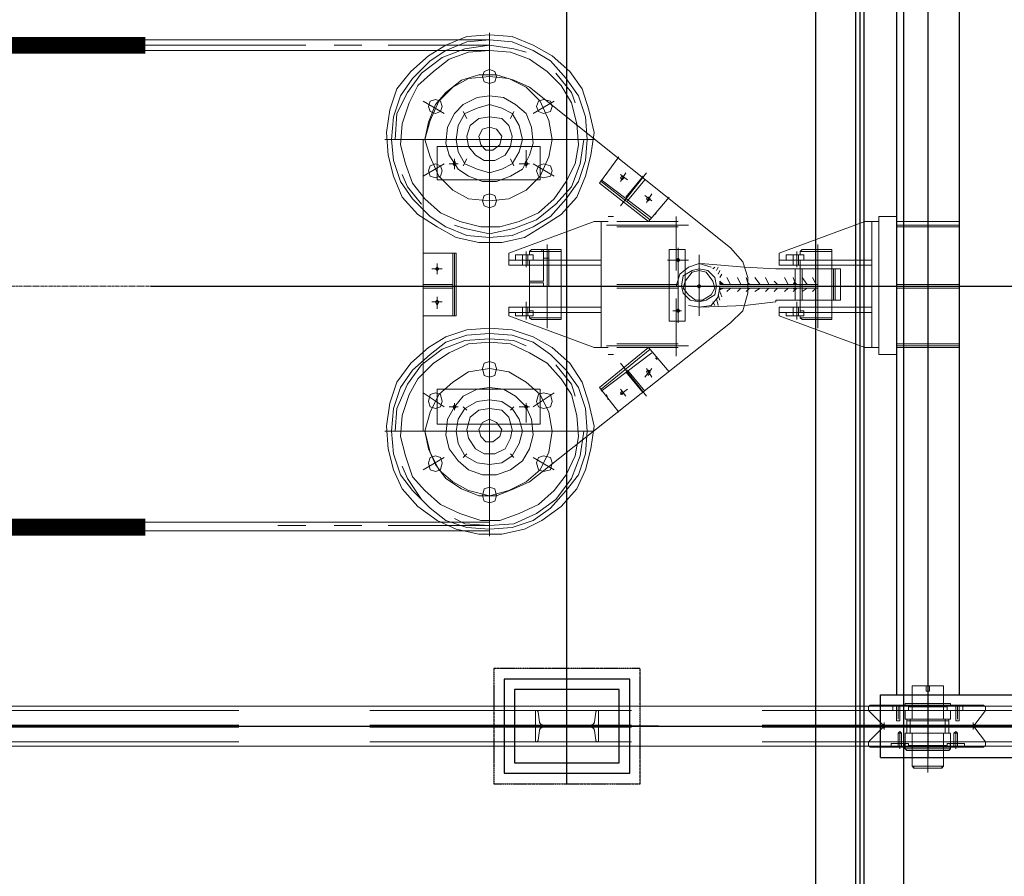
# Model space of a CAD drawing. Header units: inches. Extents: x -204116 to 930598, y -391373 to 256461.
# Tile 12 of 225: x -193679 to -191328, y 39409 to 41454. Entities that reach past the tile are written whole.
import ezdxf
from ezdxf.lldxf.tags import DXFTag

# ---------------------------------------------------------------- set-up
doc = ezdxf.new("R2010")
doc.units = ezdxf.units.IN
doc.header["$LTSCALE"] = 10
doc.header["$MEASUREMENT"] = 0
for name, pattern in [('CENTER', [2, 1.25, -0.25, 0.25, -0.25]), ('HIDDEN', [0.375, 0.25, -0.125]), ('PHANTOM', [2.5, 1.25, -0.25, 0.25, -0.25, 0.25, -0.25]), ('PHANTOM2', [1.25, 0.625, -0.125, 0.125, -0.125, 0.125, -0.125])]:
    doc.linetypes.add(name, pattern=pattern)
doc.layers.add('cen', color=2, linetype='CENTER2', lineweight=25)
doc.layers.add('P', color=5, linetype='PHANTOM2', lineweight=9)
doc.layers.add('FDN', color=8, linetype='PHANTOM')
doc.layers.add('H', color=3, linetype='HIDDEN')
tags = doc.linetypes.add('CENTER2', pattern=[1.125, 0.75, -0.125, 0.125, -0.125]).pattern_tags.tags
tags[10:11] = [DXFTag(74, 4), DXFTag(75, 0), DXFTag(340, '0'), DXFTag(46, 1.0), DXFTag(50, 0.0), DXFTag(44, 0.0), DXFTag(45, 0.0)]
tags[8:9] = [DXFTag(74, 4), DXFTag(75, 0), DXFTag(340, '0'), DXFTag(46, 1.0), DXFTag(50, 0.0), DXFTag(44, 0.0), DXFTag(45, 0.0)]
tags[6:7] = [DXFTag(74, 4), DXFTag(75, 0), DXFTag(340, '0'), DXFTag(46, 1.0), DXFTag(50, 0.0), DXFTag(44, 0.0), DXFTag(45, 0.0)]
tags[4:5] = [DXFTag(74, 4), DXFTag(75, 0), DXFTag(340, '0'), DXFTag(46, 1.0), DXFTag(50, 0.0), DXFTag(44, 0.0), DXFTag(45, 0.0)]

# ---------------------------------------------------------------- blocks, each defined once
blk = doc.blocks.new('TakeUp Plan')
at = {"layer": 'H', "linetype": 'Continuous'}
for points in [[(-1125.9, 4.2), (-1134.2, 4.2), (-1134.2, 12.5)], [(-954.9, 4.2), (-954.9, 12.5), (-959.1, 4.2)], [(-1125.9, -4.2), (-1134.2, -4.2), (-1134.2, -8.3)], [(-954.9, -4.2), (-954.9, -8.3), (-959.1, -4.2)]]:
    blk.add_hatch(color=0, dxfattribs=at).paths.add_polyline_path(points)
for p, q in [((-713, 975, -2), (-713, -975, -2)), ((-563, 975, -2), (-563, -975, -2)), ((-750.6, -975, -2), (713, -975, -2)), ((-750.6, -1125, -2), (-750.6, -975, -2)), ((-692.2, -1104.2, -2), (-692.2, -1091.7, -2)), ((-583.8, -1104.2, -2), (-583.8, -1091.7, -2)), ((-750.6, -1125, -2), (713, -1125, -2))]:
    blk.add_line(p, q)
at = {"color": 1}
blk.add_line((-1281.3, -1050, -2), (-1717.9, -1050, -2), dxfattribs=at)
at = {"color": 2, "elevation": -2}
blk.add_lwpolyline([(-1349.6, -937.5), (-1649.6, -937.5), (-1649.6, -1162.5), (-1349.6, -1162.5)], close=True, dxfattribs=at)
at = {"elevation": -2}
blk.add_lwpolyline([(-1374.6, -962.5), (-1624.6, -962.5), (-1624.6, -1137.5), (-1374.6, -1137.5)], close=True, dxfattribs=at)
at = {"layer": 'cen', "linetype": 'CENTER', "ltscale": 500}
for p, q in [((-1499.6, -1187.5, -2), (-1499.6, 1187.5, -2)), ((-638, 1150.1, -2), (-638, -1125, -2)), ((-5720.6, -1050, -2), (1175.4, -1050, -2))]:
    blk.add_line(p, q, dxfattribs=at)
at = {"layer": 'FDN', "ltscale": 0.03, "elevation": -2}
blk.add_lwpolyline([(-1324.6, -912.5), (-1674.6, -912.5), (-1674.6, -1187.5), (-1324.6, -1187.5)], close=True, dxfattribs=at)
at = {"layer": 'P', "color": 0, "linetype": 'Continuous', "elevation": -2}
for points in [[(-1684.7, 588), (-2506.6, 588)], [(-1684.7, 600.5), (-1630.5, 596.3), (-1580.4, 575.5), (-1534.6, 550.4), (-1492.9, 512.9), (-1463.7, 471.2), (-1447, 421.2), (-1434.5, 367), (-1442.8, 312.7), (-1455.3, 262.7), (-1476.2, 212.7), (-1513.7, 171), (-1559.6, 141.8), (-1601.3, 116.8), (-1655.5, 104.2), (-1709.7, 104.2), (-1763.9, 116.8), (-1809.8, 141.8), (-1855.6, 171), (-1893.2, 212.7), (-1914, 262.7), (-1926.5, 312.7), (-1930.7, 367), (-1922.4, 421.2), (-1905.7, 471.2), (-1872.3, 512.9), (-1830.6, 550.4), (-1788.9, 575.5), (-1738.9, 596.3), (-1684.7, 600.5)], [(-1684.7, 588), (-1630.5, 583.8), (-1580.4, 562.9), (-1538.7, 537.9), (-1501.2, 496.2), (-1472, 454.5), (-1455.3, 404.5), (-1451.2, 350.3), (-1455.3, 300.2), (-1472, 250.2), (-1501.2, 208.5), (-1538.7, 166.8), (-1580.4, 141.8), (-1630.5, 120.9), (-1684.7, 116.8), (-1738.9, 120.9), (-1788.9, 141.8), (-1826.4, 166.8), (-1868.1, 208.5), (-1897.3, 250.2), (-1914, 300.2), (-1918.2, 350.3), (-1914, 404.5), (-1897.3, 454.5), (-1868.1, 496.2), (-1826.4, 537.9), (-1788.9, 562.9), (-1738.9, 583.8), (-1684.7, 588)], [(-1684.7, 100.1), (-1684.7, 604.6)], [(-2123.5, 575.5), (-2506.6, 575.5)], [(-1989.1, 575.5), (-2055.8, 575.5)], [(-1684.7, 575.5), (-1926.5, 575.5)], [(-1909.8, 350.3), (-1905.7, 412.8), (-1880.7, 462.9), (-1847.3, 508.7), (-1797.3, 546.3), (-1743.1, 567.1), (-1684.7, 575.5), (-1626.3, 567.1), (-1597.1, 558.8)], [(-1684.7, 562.9), (-2506.6, 562.9)], [(-1684.7, 562.9), (-1634.6, 558.8), (-1588.8, 542.1), (-1547.1, 512.9), (-1513.7, 479.5), (-1488.7, 437.8), (-1476.2, 387.8), (-1472, 337.8), (-1480.3, 291.9), (-1501.2, 250.2), (-1530.4, 208.5), (-1567.9, 175.1), (-1613.8, 154.3), (-1659.7, 141.8), (-1705.5, 141.8), (-1755.6, 154.3), (-1801.4, 175.1), (-1839, 208.5), (-1868.1, 246), (-1884.8, 291.9), (-1897.3, 337.8), (-1893.2, 387.8), (-1876.5, 437.8), (-1855.6, 479.5), (-1818.1, 512.9), (-1780.6, 542.1), (-1734.7, 558.8), (-1684.7, 562.9)], [(-1684.7, 533.8), (-1684.7, 475.4)], [(-1839, 350.3), (-1830.6, 392), (-1813.9, 433.7), (-1788.9, 462.9), (-1751.4, 492.1), (-1709.7, 504.6), (-1668, 504.6), (-1626.3, 492.1), (-1588.8, 475.4)], [(-1839, 350.3), (-1826.4, 396.1), (-1805.6, 442), (-1772.2, 475.4), (-1734.7, 496.2), (-1684.7, 500.4), (-1638.8, 496.2), (-1597.1, 475.4), (-1563.7, 442), (-1542.9, 396.1), (-1534.6, 350.3), (-1542.9, 308.6), (-1563.7, 262.7), (-1597.1, 229.3), (-1638.8, 208.5), (-1684.7, 204.3), (-1734.7, 208.5), (-1772.2, 229.3), (-1805.6, 262.7), (-1826.4, 308.6), (-1839, 350.3)], [(-1684.7, 517.1), (-1672.2, 512.9), (-1668, 500.4), (-1672.2, 487.9), (-1684.7, 483.7), (-1697.2, 487.9), (-1701.4, 500.4), (-1697.2, 512.9), (-1684.7, 517.1)], [(-1526.2, 508.7), (-1488.7, 462.9), (-1480.3, 437.8)], [(-1109.2, 91.7), (-1588.8, 475.4)], [(-1684.7, 454.5), (-1651.3, 450.4), (-1622.1, 433.7), (-1597.1, 412.8), (-1584.6, 379.5), (-1580.4, 341.9), (-1588.8, 312.7), (-1605.4, 279.4), (-1634.6, 262.7), (-1668, 250.2), (-1701.4, 250.2), (-1734.7, 262.7), (-1759.7, 279.4), (-1780.6, 312.7), (-1788.9, 341.9), (-1784.7, 379.5), (-1768.1, 412.8), (-1747.2, 433.7), (-1713.9, 450.4), (-1684.7, 454.5)], [(-1684.7, 429.5), (-1684.7, 462.9)], [(-1684.7, 429.5), (-1684.7, 462.9)], [(-1843.1, 442), (-1793.1, 412.8)], [(-1813.9, 446.2), (-1801.4, 442), (-1797.3, 429.5), (-1801.4, 417), (-1813.9, 412.8), (-1826.4, 417), (-1830.6, 429.5), (-1826.4, 442), (-1813.9, 446.2)], [(-1763.9, 350.3), (-1759.7, 383.6), (-1743.1, 412.8), (-1713.9, 425.3), (-1684.7, 433.7), (-1655.5, 425.3), (-1630.5, 412.8), (-1613.8, 383.6), (-1605.4, 350.3), (-1613.8, 321.1), (-1630.5, 291.9), (-1655.5, 279.4), (-1684.7, 271), (-1713.9, 279.4), (-1743.1, 291.9), (-1759.7, 321.1), (-1763.9, 350.3)], [(-1530.4, 442), (-1580.4, 412.8)], [(-1555.4, 446.2), (-1538.7, 442), (-1534.6, 429.5), (-1538.7, 417), (-1555.4, 412.8), (-1567.9, 417), (-1572.1, 429.5), (-1567.9, 442), (-1555.4, 446.2)], [(-1738.9, 400.3), (-1747.2, 417)], [(-1684.7, 404.5), (-1655.5, 400.3), (-1638.8, 383.6), (-1630.5, 358.6), (-1634.6, 333.6), (-1647.1, 312.7), (-1672.2, 300.2), (-1697.2, 300.2), (-1718, 312.7), (-1734.7, 333.6), (-1738.9, 358.6), (-1730.5, 383.6), (-1709.7, 400.3), (-1684.7, 404.5)], [(-1634.6, 400.3), (-1626.3, 417)], [(-1684.7, 379.5), (-1668, 375.3), (-1655.5, 358.6), (-1659.7, 337.8), (-1676.3, 325.3), (-1693, 325.3), (-1705.5, 337.8), (-1709.7, 358.6), (-1701.4, 375.3), (-1684.7, 379.5)], [(-1434.5, 350.3), (-1684.7, 350.3), (-1934.9, 350.3)], [(-1843.1, 350.3), (-1843.1, -346.1)], [(-1809.8, 333.6), (-1809.8, 254.4)], [(-1809.8, 333.6), (-1563.7, 333.6), (-1563.7, 254.4), (-1809.8, 254.4)], [(-1459.5, 350.3), (-1467.8, 291.9), (-1488.7, 237.7), (-1526.2, 196), (-1572.1, 158.5), (-1626.3, 137.6), (-1684.7, 125.1), (-1743.1, 137.6), (-1768.1, 145.9)], [(-1597.1, 283.6), (-1597.1, 325.3)], [(-1422, 246), (-1376.1, 308.6)], [(-1843.1, 262.7), (-1793.1, 291.9)], [(-1813.9, 291.9), (-1801.4, 287.7), (-1797.3, 275.2), (-1801.4, 262.7), (-1813.9, 258.5), (-1826.4, 262.7), (-1830.6, 275.2), (-1826.4, 287.7), (-1813.9, 291.9)], [(-1759.7, 291.9), (-1780.6, 291.9)], [(-1768.1, 300.2), (-1763.9, 291.9), (-1768.1, 287.7), (-1772.2, 291.9), (-1768.1, 300.2)], [(-1768.1, 279.4), (-1768.1, 304.4)], [(-1738.9, 304.4), (-1747.2, 287.7)], [(-1634.6, 304.4), (-1626.3, 287.7)], [(-1588.8, 291.9), (-1613.8, 291.9)], [(-1597.1, 300.2), (-1592.9, 291.9), (-1597.1, 287.7), (-1601.3, 291.9), (-1597.1, 300.2)], [(-1530.4, 262.7), (-1580.4, 291.9)], [(-1555.4, 291.9), (-1538.7, 287.7), (-1534.6, 275.2), (-1538.7, 262.7), (-1555.4, 258.5), (-1567.9, 262.7), (-1572.1, 275.2), (-1567.9, 287.7), (-1555.4, 291.9)], [(-1847.3, 196), (-1880.7, 237.7), (-1893.2, 266.9)], [(-1401.1, 275.2), (-1405.3, 266.9)], [(-1371.9, 191.8), (-1309.4, 271)], [(-1371.9, 250.2), (-1359.4, 271)], [(-1371.9, 266.9), (-1355.2, 254.4)], [(-1367.8, 262.7), (-1363.6, 258.5), (-1367.8, 254.4), (-1371.9, 258.5), (-1367.8, 262.7)], [(-1359.4, 212.7), (-1317.7, 262.7)], [(-1305.2, 154.3), (-1422, 246)], [(-1296.9, 162.6), (-1417.8, 254.4)], [(-1301, 158.5), (-1417.8, 250.2)], [(-1355.2, 204.3), (-1313.5, 254.4)], [(-1684.7, 221), (-1672.2, 216.8), (-1668, 204.3), (-1672.2, 191.8), (-1684.7, 187.6), (-1697.2, 191.8), (-1701.4, 204.3), (-1697.2, 216.8), (-1684.7, 221)], [(-1684.7, 171), (-1684.7, 229.3)], [(-1296.9, 204.3), (-1313.5, 216.8)], [(-1309.4, 200.2), (-1296.9, 221)], [(-1305.2, 212.7), (-1301, 208.5), (-1305.2, 204.3), (-1309.4, 208.5), (-1305.2, 212.7)], [(-1305.2, 154.3), (-1255.2, 212.7)], [(-1684.7, 179.3), (-1684.7, -175.1)], [(-1388.6, 166.8), (-1401.1, 166.8)], [(-1284.4, 179.3), (-1288.5, 171)], [(-1238.5, 166.8), (-1238.5, 37.5)], [(-713, 166.8), (-754.8, 166.8)], [(-754.8, 166.8), (-754.8, -162.6)], [(-713, 166.8), (-713, -162.6)], [(-1638.8, 79.2), (-1434.5, 154.3)], [(-1417.8, 154.3), (-1434.5, 154.3)], [(-1417.8, 154.3), (-1401.1, 154.3)], [(-1417.8, 154.3), (-1417.8, -145.9)], [(-1209.3, 145.9), (-1405.3, 145.9)], [(-1234.3, 154.3), (-1380.3, 154.3)], [(-1234.3, 141.8), (-1380.3, 141.8)], [(-992.5, 79.2), (-788.1, 154.3)], [(-771.4, 154.3), (-788.1, 154.3)], [(-771.4, 154.3), (-754.8, 154.3)], [(-771.4, 154.3), (-771.4, -145.9)], [(-563, 154.3), (-713, 154.3)], [(-562.9, 145.9), (-713, 145.9)], [(-563, 141.8), (-713, 141.8)], [(-1547.1, 100.1), (-1547.1, -100.1)], [(-900.7, 100.1), (-900.7, -100.1)], [(-1763.9, 79.2), (-1843.1, 79.2)], [(-1801.4, -70.9), (-1843.1, -70.9), (-1843.1, 79.2)], [(-1801.4, 79.2), (-1793.1, 79.2)], [(-1772.2, 79.2), (-1772.2, -70.9)], [(-1768.1, 79.2), (-1768.1, -70.9)], [(-1763.9, 79.2), (-1763.9, -70.9)], [(-1638.8, 79.2), (-1638.8, 50)], [(-1622.1, 62.5), (-1622.1, 75.1), (-1580.4, 75.1), (-1580.4, 62.5), (-1622.1, 62.5)], [(-1605.4, 62.5), (-1605.4, 75.1)], [(-1597.1, 83.4), (-1597.1, 54.2)], [(-1597.1, 79.2), (-1597.1, 45.9)], [(-1597.1, 79.2), (-1597.1, 45.9)], [(-1592.9, 62.5), (-1592.9, 75.1)], [(-1513.7, 87.6), (-1584.6, 87.6), (-1588.8, 83.4), (-1513.7, 83.4)], [(-1588.8, 83.4), (-1588.8, 75.1), (-1580.4, 75.1)], [(-1580.4, 75.1), (-1580.4, 62.5), (-1588.8, 62.5), (-1588.8, -58.4)], [(-1559.6, 87.6), (-1542.9, 87.6)], [(-1559.6, 87.6), (-1559.6, 83.4)], [(-1542.9, 83.4), (-1559.6, 83.4)], [(-1555.4, 87.6), (-1555.4, 12.5)], [(-1555.4, 83.4), (-1555.4, 66.7)], [(-1547.1, -83.4), (-1547.1, 91.7)], [(-1542.9, 87.6), (-1542.9, 0)], [(-1542.9, 87.6), (-1542.9, 83.4), (-1542.9, 87.6)], [(-1542.9, 83.4), (-1542.9, 66.7)], [(-1513.7, 87.6), (-1513.7, 83.4)], [(-1513.7, -75.1), (-1513.7, 83.4)], [(-1255.2, -83.4), (-1255.2, 87.6)], [(-1217.6, 87.6), (-1255.2, 87.6)], [(-1234.3, -87.6), (-1234.3, 91.7)], [(-1234.3, 37.5), (-1234.3, 75.1)], [(-1217.6, -83.4), (-1217.6, 87.6)], [(-1184.3, -70.9), (-1184.3, 75.1)], [(-1184.3, -70.9), (-1184.3, 75.1)], [(-1109.2, 91.7), (-1080, 58.4), (-1067.5, 20.8), (-1067.5, -16.7), (-1080, -58.4), (-1109.2, -87.6)], [(-992.5, 79.2), (-992.5, 50)], [(-975.8, 62.5), (-975.8, 75.1), (-934.1, 75.1), (-934.1, 62.5), (-975.8, 62.5)], [(-959.1, 62.5), (-959.1, 75.1)], [(-950.8, 83.4), (-950.8, 54.2)], [(-950.8, 79.2), (-950.8, 45.9)], [(-950.8, 79.2), (-950.8, 45.9)], [(-946.6, 62.5), (-946.6, 75.1)], [(-867.4, 87.6), (-938.2, 87.6), (-942.4, 83.4), (-867.4, 83.4)], [(-942.4, 83.4), (-942.4, 75.1), (-934.1, 75.1)], [(-934.1, 75.1), (-934.1, 62.5), (-942.4, 62.5), (-942.4, -58.4)], [(-900.7, -87.6), (-900.7, 87.6)], [(-867.4, 87.6), (-867.4, 83.4)], [(-867.4, -75.1), (-867.4, 83.4)], [(-1809.8, 54.2), (-1809.8, 29.2)], [(-1417.8, 62.5), (-1638.8, 62.5)], [(-1417.8, 50), (-1638.8, 50)], [(-1605.4, 62.5), (-1605.4, 50)], [(-1605.4, 62.5), (-1605.4, 50)], [(-1592.9, 62.5), (-1592.9, 50)], [(-1592.9, 62.5), (-1592.9, 50)], [(-1588.8, 62.5), (-1588.8, 50)], [(-1542.9, 66.7), (-1555.4, 66.7)], [(-1513.7, 62.5), (-1513.7, 50)], [(-1209.3, 62.5), (-1259.3, 62.5)], [(-1226, 62.5), (-1242.7, 62.5)], [(-1234.3, 66.7), (-1230.1, 62.5), (-1234.3, 58.4), (-1238.5, 62.5), (-1234.3, 66.7)], [(-1234.3, 66.7), (-1230.1, 62.5), (-1234.3, 58.4), (-1238.5, 62.5), (-1234.3, 66.7)], [(-1238.5, 0), (-1230.1, 29.2), (-1209.3, 45.9), (-1184.3, 54.2), (-1155.1, 45.9)], [(-1075.9, 45.9), (-1180.1, 54.2)], [(-771.4, 62.5), (-992.5, 62.5)], [(-771.4, 50), (-992.5, 50)], [(-959.1, 62.5), (-959.1, 50)], [(-959.1, 62.5), (-959.1, 50)], [(-946.6, 62.5), (-946.6, 50)], [(-946.6, 62.5), (-946.6, 50)], [(-942.4, 62.5), (-942.4, 50)], [(-900.7, -50), (-900.7, 50)], [(-867.4, 62.5), (-867.4, 50)], [(-1797.3, 41.7), (-1822.3, 41.7)], [(-1809.8, 45.9), (-1805.6, 41.7), (-1809.8, 37.5), (-1813.9, 41.7), (-1809.8, 45.9)], [(-1184.3, 41.7), (-1163.4, 37.5), (-1146.7, 20.8), (-1142.6, 0), (-1146.7, -20.8), (-1167.6, -33.4), (-1184.3, -37.5), (-1205.1, -33.4), (-1221.8, -16.7), (-1226, 0), (-1221.8, 25), (-1201, 37.5), (-1184.3, 41.7)], [(-1184.3, 37.5), (-1167.6, 33.4), (-1150.9, 12.5), (-1146.7, -4.2), (-1155.1, -20.8), (-1175.9, -33.4), (-1192.6, -33.4), (-1209.3, -20.8), (-1221.8, -4.2), (-1217.6, 12.5), (-1201, 33.4), (-1184.3, 37.5)], [(-1217.6, 25), (-1217.6, -20.8)], [(-1150.9, 41.7), (-1146.7, 45.9)], [(-1142.6, 37.5), (-1138.4, 45.9)], [(-1138.4, 29.2), (-1134.2, 37.5)], [(-1134.2, 20.8), (-1130.1, 29.2)], [(-1000.8, 41.7), (-1075.9, 45.9)], [(-1000.8, -37.5), (-1000.8, -33.4), (-954.9, -33.4), (-954.9, 0), (-954.9, 41.7)], [(-954.9, 41.7), (-1000.8, 41.7), (-1000.8, 41.7)], [(-954.9, 41.7), (-846.5, 41.7)], [(-942.4, 41.7), (-942.4, -33.4)], [(-938.2, 41.7), (-938.2, -33.4)], [(-863.2, -33.4), (-863.2, 41.7)], [(-859, -33.4), (-859, 41.7)], [(-846.5, 41.7), (-846.5, 0)], [(-1772.2, 4.2), (-1843.1, 4.2)], [(-1555.4, 12.5), (-1588.8, 12.5)], [(-1555.4, 8.3), (-1588.8, 8.3)], [(-1555.4, 0), (-1542.9, 0), (-1547.1, 0), (-1555.4, 0), (-1555.4, 8.3)], [(-1234.3, 4.2), (-1380.3, 4.2)], [(-1184.3, 4.2), (-1180.1, 0), (-1184.3, -4.2), (-1188.4, 0), (-1184.3, 4.2)], [(-1125.9, 4.2), (-1134.2, 4.2), (-1134.2, 12.5), (-1125.9, 4.2)], [(-1130.1, 4.2), (-1134.2, 8.3)], [(-1067.5, 4.2), (-1134.2, 4.2)], [(-1109.2, 4.2), (-1117.6, 20.8)], [(-1084.2, 4.2), (-1092.5, 20.8)], [(-1063.3, 4.2), (-1067.5, 8.3), (-1071.7, 20.8)], [(-1067.5, 4.2), (-900.7, 4.2), (-900.7, -4.2), (-900.7, 4.2)], [(-1038.3, 4.2), (-1050.8, 20.8)], [(-1017.5, 4.2), (-1025.8, 20.8)], [(-996.6, 4.2), (-1005, 12.5)], [(-971.6, 4.2), (-979.9, 20.8)], [(-950.8, 4.2), (-954.9, 8.3), (-959.1, 20.8)], [(-954.9, 4.2), (-954.9, 12.5), (-959.1, 4.2), (-954.9, 4.2)], [(-925.7, 4.2), (-938.2, 20.8)], [(-904.9, 4.2), (-913.2, 20.8)], [(-563, 4.2), (-713, 4.2)], [(-1246.8, 0), (-1901.5, 0)], [(-1747.2, 0), (-1876.5, 0)], [(-1772.2, -4.2), (-1843.1, -4.2)], [(-1338.6, 0), (-1647.1, 0)], [(-946.6, 0), (-1613.8, 0)], [(-1234.3, -4.2), (-1380.3, -4.2)], [(-1255.2, 0), (-838.2, 0)], [(-1138.4, 0), (-1238.5, 0)], [(-1134.2, 0), (-1138.4, -25), (-1155.1, -45.9), (-1184.3, -50), (-1209.3, -45.9)], [(-1138.4, -20.8), (-1134.2, -33.4)], [(-1130.1, -4.2), (-1134.2, -8.3)], [(-1067.5, -4.2), (-1134.2, -4.2)], [(-1125.9, -4.2), (-1134.2, -4.2), (-1134.2, -8.3), (-1125.9, -4.2)], [(-1134.2, -12.5), (-1130.1, -25)], [(-1109.2, -4.2), (-1117.6, -12.5)], [(-1084.2, -4.2), (-1092.5, -12.5)], [(-1063.3, -4.2), (-1067.5, -8.3), (-1071.7, -12.5)], [(-1067.5, -4.2), (-900.7, -4.2)], [(-1038.3, -4.2), (-1050.8, -12.5)], [(-1017.5, -4.2), (-1025.8, -12.5)], [(-996.6, -4.2), (-1005, -12.5)], [(-692.2, 0), (-1000.8, 0)], [(-854.8, 0), (-992.5, 0)], [(-971.6, -4.2), (-979.9, -12.5)], [(-950.8, -4.2), (-954.9, -8.3), (-959.1, -12.5)], [(-954.9, -4.2), (-954.9, -8.3), (-959.1, -4.2), (-954.9, -4.2)], [(-925.7, -4.2), (-938.2, -12.5)], [(-904.9, -4.2), (-913.2, -12.5)], [(-846.5, -33.4), (-846.5, 0)], [(-563, -4.2), (-713, -4.2)], [(-1797.3, -37.5), (-1822.3, -37.5)], [(-1809.8, -33.4), (-1805.6, -37.5), (-1809.8, -45.9), (-1813.9, -37.5), (-1809.8, -33.4)], [(-1809.8, -54.2), (-1809.8, -25)], [(-1597.1, -70.9), (-1597.1, -37.5)], [(-1597.1, -70.9), (-1597.1, -37.5)], [(-1238.5, -29.2), (-1238.5, -166.8)], [(-1234.3, -70.9), (-1234.3, -29.2)], [(-1075.9, -45.9), (-1180.1, -50)], [(-1150.9, -37.5), (-1146.7, -45.9)], [(-1142.6, -29.2), (-1138.4, -45.9)], [(-1000.8, -37.5), (-1075.9, -45.9)], [(-954.9, -33.4), (-846.5, -33.4)], [(-950.8, -70.9), (-950.8, -37.5)], [(-950.8, -70.9), (-950.8, -37.5)], [(-1417.8, -50), (-1638.8, -50), (-1638.8, -70.9)], [(-1417.8, -62.5), (-1638.8, -62.5)], [(-1622.1, -62.5), (-1622.1, -70.9), (-1580.4, -70.9), (-1580.4, -62.5), (-1622.1, -62.5)], [(-1605.4, -62.5), (-1605.4, -50)], [(-1605.4, -62.5), (-1605.4, -70.9)], [(-1597.1, -79.2), (-1597.1, -54.2)], [(-1592.9, -62.5), (-1592.9, -50)], [(-1592.9, -62.5), (-1592.9, -70.9)], [(-1588.8, -62.5), (-1588.8, -50)], [(-1588.8, -58.4), (-1588.8, -50)], [(-1580.4, -58.4), (-1588.8, -58.4)], [(-1580.4, -58.4), (-1580.4, -70.9)], [(-1513.7, -62.5), (-1513.7, -50)], [(-1226, -58.4), (-1246.8, -58.4)], [(-1226, -58.4), (-1242.7, -58.4)], [(-1234.3, -54.2), (-1230.1, -58.4), (-1234.3, -62.5), (-1238.5, -58.4), (-1234.3, -54.2)], [(-1234.3, -54.2), (-1230.1, -58.4), (-1234.3, -62.5), (-1238.5, -58.4), (-1234.3, -54.2)], [(-771.4, -50), (-992.5, -50), (-992.5, -70.9)], [(-771.4, -62.5), (-992.5, -62.5)], [(-975.8, -62.5), (-975.8, -70.9), (-934.1, -70.9), (-934.1, -62.5), (-975.8, -62.5)], [(-959.1, -62.5), (-959.1, -50)], [(-959.1, -62.5), (-959.1, -70.9)], [(-950.8, -79.2), (-950.8, -54.2)], [(-946.6, -62.5), (-946.6, -50)], [(-946.6, -62.5), (-946.6, -70.9)], [(-942.4, -62.5), (-942.4, -50)], [(-942.4, -58.4), (-942.4, -50)], [(-934.1, -58.4), (-942.4, -58.4)], [(-934.1, -58.4), (-934.1, -70.9)], [(-867.4, -62.5), (-867.4, -50)], [(-1801.4, -70.9), (-1763.9, -70.9)], [(-1638.8, -70.9), (-1434.5, -145.9)], [(-1513.7, -75.1), (-1588.8, -75.1), (-1588.8, -70.9), (-1580.4, -70.9)], [(-1584.6, -79.2), (-1588.8, -75.1)], [(-1109.2, -87.6), (-1588.8, -467)], [(-1584.6, -79.2), (-1513.7, -79.2)], [(-1513.7, -79.2), (-1513.7, -75.1)], [(-1217.6, -83.4), (-1255.2, -83.4)], [(-992.5, -70.9), (-788.1, -145.9)], [(-867.4, -75.1), (-942.4, -75.1), (-942.4, -70.9), (-934.1, -70.9)], [(-938.2, -79.2), (-942.4, -75.1)], [(-938.2, -79.2), (-867.4, -79.2)], [(-867.4, -79.2), (-867.4, -75.1)], [(-1684.7, -100.1), (-1630.5, -104.2), (-1580.4, -120.9), (-1534.6, -145.9), (-1492.9, -183.5), (-1463.7, -229.3), (-1447, -279.4), (-1434.5, -333.6), (-1442.8, -387.8), (-1455.3, -437.8), (-1476.2, -483.7), (-1513.7, -525.4), (-1559.6, -558.8), (-1601.3, -579.6), (-1655.5, -592.1), (-1709.7, -592.1), (-1763.9, -579.6), (-1809.8, -558.8), (-1855.6, -525.4), (-1893.2, -483.7), (-1914, -437.8), (-1926.5, -387.8), (-1930.7, -333.6), (-1922.4, -279.4), (-1905.7, -229.3), (-1872.3, -183.5), (-1830.6, -145.9), (-1788.9, -120.9), (-1738.9, -104.2), (-1684.7, -100.1)], [(-1684.7, -112.6), (-1630.5, -116.8), (-1580.4, -133.4), (-1538.7, -162.6), (-1501.2, -200.2), (-1472, -241.9), (-1455.3, -291.9), (-1451.2, -346.1), (-1455.3, -400.3), (-1472, -450.4), (-1501.2, -487.9), (-1538.7, -529.6), (-1580.4, -558.8), (-1630.5, -575.5), (-1684.7, -579.6), (-1738.9, -575.5), (-1788.9, -558.8), (-1826.4, -529.6), (-1868.1, -487.9), (-1897.3, -450.4), (-1914, -400.3), (-1918.2, -346.1), (-1914, -291.9), (-1897.3, -241.9), (-1868.1, -200.2), (-1826.4, -162.6), (-1788.9, -133.4), (-1738.9, -116.8), (-1684.7, -112.6)], [(-1684.7, -100.1), (-1684.7, -596.3)], [(-1909.8, -346.1), (-1905.7, -291.9), (-1880.7, -233.5), (-1847.3, -187.6), (-1797.3, -150.1), (-1743.1, -129.3), (-1684.7, -125.1), (-1626.3, -129.3), (-1597.1, -141.8)], [(-1684.7, -133.4), (-1634.6, -137.6), (-1588.8, -158.5), (-1547.1, -183.5), (-1513.7, -221), (-1488.7, -258.5), (-1476.2, -308.6), (-1472, -358.6), (-1480.3, -404.5), (-1501.2, -450.4), (-1530.4, -487.9), (-1567.9, -521.2), (-1613.8, -542.1), (-1659.7, -558.8), (-1705.5, -558.8), (-1755.6, -542.1), (-1801.4, -521.2), (-1839, -487.9), (-1868.1, -454.5), (-1884.8, -404.5), (-1897.3, -358.6), (-1893.2, -308.6), (-1876.5, -258.5), (-1855.6, -221), (-1818.1, -183.5), (-1780.6, -158.5), (-1734.7, -137.6), (-1684.7, -133.4)], [(-1234.3, -137.6), (-1380.3, -137.6)], [(-563, -137.6), (-713, -137.6)], [(-1417.8, -145.9), (-1434.5, -145.9)], [(-1305.2, -145.9), (-1422, -241.9)], [(-1401.1, -145.9), (-1417.8, -145.9)], [(-1417.8, -145.9), (-1401.1, -145.9)], [(-1301, -150.1), (-1417.8, -246)], [(-1296.9, -158.5), (-1417.8, -250.2)], [(-1209.3, -141.8), (-1405.3, -141.8)], [(-1388.6, -162.6), (-1401.1, -162.6)], [(-1234.3, -145.9), (-1380.3, -145.9)], [(-1305.2, -145.9), (-1255.2, -204.3)], [(-771.4, -145.9), (-788.1, -145.9)], [(-754.8, -145.9), (-771.4, -145.9)], [(-771.4, -145.9), (-754.8, -145.9)], [(-713, -162.6), (-754.8, -162.6)], [(-562.9, -141.8), (-713, -141.8)], [(-563, -145.9), (-713, -145.9)], [(-1684.7, -179.3), (-1672.2, -183.5), (-1668, -196), (-1672.2, -212.7), (-1684.7, -216.8), (-1697.2, -212.7), (-1701.4, -196), (-1697.2, -183.5), (-1684.7, -179.3)], [(-1684.7, -166.8), (-1684.7, -229.3)], [(-1526.2, -187.6), (-1488.7, -233.5), (-1480.3, -262.7)], [(-1371.9, -183.5), (-1309.4, -262.7)], [(-1284.4, -175.1), (-1288.5, -171)], [(-1839, -346.1), (-1826.4, -300.2), (-1805.6, -258.5), (-1772.2, -229.3), (-1734.7, -204.3), (-1684.7, -196), (-1638.8, -204.3), (-1597.1, -229.3), (-1563.7, -258.5), (-1542.9, -300.2), (-1534.6, -346.1), (-1542.9, -396.1), (-1563.7, -437.8), (-1597.1, -467), (-1638.8, -487.9), (-1684.7, -500.4), (-1734.7, -487.9), (-1772.2, -467), (-1805.6, -437.8), (-1826.4, -396.1), (-1839, -346.1)], [(-1359.4, -204.3), (-1317.7, -254.4)], [(-1355.2, -200.2), (-1313.5, -250.2)], [(-1296.9, -196), (-1313.5, -216.8)], [(-1309.4, -196), (-1296.9, -216.8)], [(-1305.2, -200.2), (-1301, -204.3), (-1305.2, -212.7), (-1309.4, -204.3), (-1305.2, -200.2)], [(-1843.1, -254.4), (-1793.1, -287.7)], [(-1813.9, -254.4), (-1801.4, -258.5), (-1797.3, -275.2), (-1801.4, -287.7), (-1813.9, -291.9), (-1826.4, -287.7), (-1830.6, -275.2), (-1826.4, -258.5), (-1813.9, -254.4)], [(-1809.8, -329.4), (-1809.8, -246)], [(-1809.8, -329.4), (-1563.7, -329.4), (-1563.7, -246), (-1809.8, -246)], [(-1684.7, -241.9), (-1651.3, -246), (-1622.1, -262.7), (-1597.1, -287.7), (-1584.6, -316.9), (-1580.4, -354.4), (-1588.8, -387.8), (-1605.4, -417), (-1634.6, -437.8), (-1668, -450.4), (-1701.4, -450.4), (-1734.7, -437.8), (-1759.7, -417), (-1780.6, -387.8), (-1788.9, -354.4), (-1784.7, -316.9), (-1768.1, -287.7), (-1747.2, -262.7), (-1713.9, -246), (-1684.7, -241.9)], [(-1530.4, -254.4), (-1580.4, -287.7)], [(-1555.4, -254.4), (-1538.7, -258.5), (-1534.6, -275.2), (-1538.7, -287.7), (-1555.4, -291.9), (-1567.9, -287.7), (-1572.1, -275.2), (-1567.9, -258.5), (-1555.4, -254.4)], [(-1422, -241.9), (-1376.1, -300.2)], [(-1401.1, -271), (-1405.3, -258.5)], [(-1371.9, -246), (-1359.4, -262.7)], [(-1371.9, -258.5), (-1355.2, -246)], [(-1367.8, -250.2), (-1363.6, -254.4), (-1367.8, -258.5), (-1371.9, -254.4), (-1367.8, -250.2)], [(-1768.1, -279.4), (-1768.1, -296.1)], [(-1763.9, -346.1), (-1759.7, -316.9), (-1743.1, -291.9), (-1713.9, -275.2), (-1684.7, -271), (-1655.5, -275.2), (-1630.5, -291.9), (-1613.8, -316.9), (-1605.4, -346.1), (-1613.8, -375.3), (-1630.5, -404.5), (-1655.5, -421.2), (-1684.7, -425.3), (-1713.9, -421.2), (-1743.1, -404.5), (-1759.7, -375.3), (-1763.9, -346.1)], [(-1597.1, -279.4), (-1597.1, -325.3)], [(-1759.7, -287.7), (-1780.6, -287.7)], [(-1768.1, -283.6), (-1763.9, -287.7), (-1768.1, -291.9), (-1772.2, -287.7), (-1768.1, -283.6)], [(-1738.9, -296.1), (-1747.2, -287.7)], [(-1684.7, -291.9), (-1655.5, -296.1), (-1638.8, -312.7), (-1630.5, -341.9), (-1634.6, -362.8), (-1647.1, -387.8), (-1672.2, -400.3), (-1697.2, -400.3), (-1718, -387.8), (-1734.7, -362.8), (-1738.9, -341.9), (-1730.5, -312.7), (-1709.7, -296.1), (-1684.7, -291.9)], [(-1634.6, -296.1), (-1626.3, -287.7)], [(-1588.8, -287.7), (-1613.8, -287.7)], [(-1597.1, -283.6), (-1592.9, -287.7), (-1597.1, -291.9), (-1601.3, -287.7), (-1597.1, -283.6)], [(-1684.7, -316.9), (-1668, -325.3), (-1655.5, -341.9), (-1659.7, -358.6), (-1676.3, -371.1), (-1693, -371.1), (-1705.5, -358.6), (-1709.7, -341.9), (-1701.4, -325.3), (-1684.7, -316.9)], [(-1434.5, -346.1), (-1684.7, -346.1), (-1934.9, -346.1)], [(-1588.8, -467), (-1626.3, -483.7), (-1668, -500.4), (-1709.7, -500.4), (-1751.4, -483.7), (-1788.9, -458.7), (-1813.9, -425.3), (-1830.6, -387.8), (-1839, -346.1)], [(-1459.5, -346.1), (-1467.8, -404.5), (-1488.7, -458.7), (-1526.2, -508.7), (-1572.1, -542.1), (-1626.3, -567.1), (-1684.7, -571.3), (-1743.1, -567.1), (-1768.1, -554.6)], [(-1843.1, -437.8), (-1793.1, -408.7)], [(-1813.9, -404.5), (-1801.4, -408.7), (-1797.3, -421.2), (-1801.4, -437.8), (-1813.9, -442), (-1826.4, -437.8), (-1830.6, -421.2), (-1826.4, -408.7), (-1813.9, -404.5)], [(-1738.9, -400.3), (-1747.2, -408.7)], [(-1634.6, -400.3), (-1626.3, -408.7)], [(-1530.4, -437.8), (-1580.4, -408.7)], [(-1555.4, -404.5), (-1538.7, -408.7), (-1534.6, -421.2), (-1538.7, -437.8), (-1555.4, -442), (-1567.9, -437.8), (-1572.1, -421.2), (-1567.9, -408.7), (-1555.4, -404.5)], [(-1847.3, -508.7), (-1880.7, -458.7), (-1893.2, -429.5)], [(-1684.7, -425.3), (-1684.7, -458.7)], [(-1684.7, -425.3), (-1684.7, -458.7)], [(-1684.7, -529.6), (-1684.7, -467)], [(-1684.7, -479.5), (-1672.2, -483.7), (-1668, -500.4), (-1672.2, -512.9), (-1684.7, -517.1), (-1697.2, -512.9), (-1701.4, -500.4), (-1697.2, -483.7), (-1684.7, -479.5)], [(-1684.7, -562.9), (-2506.6, -562.9)], [(-1684.7, -583.8), (-2506.6, -583.8)], [(-2190.3, -571.3), (-2123.5, -571.3)], [(-2055.8, -571.3), (-1989.1, -571.3)], [(-1926.5, -571.3), (-1684.7, -571.3)], [(-638, -1160.5), (-638, -939.5)], [(-675.5, -954.1), (-675.5, -1033.3)], [(-675.5, -954.1), (-671.4, -954.1), (-638, -954.1)], [(-642.2, -954.1), (-642.2, -966.6)], [(-642.2, -954.1), (-642.2, -954.1), (-642.2, -954.1), (-642.2, -954.1), (-633.8, -954.1), (-633.8, -954.1)], [(-633.8, -954.1), (-642.2, -954.1)], [(-638, -943.7), (-638, -1156.3)], [(-600.5, -954.1), (-604.6, -954.1), (-638, -954.1)], [(-633.8, -954.1), (-633.8, -966.6)], [(-600.5, -954.1), (-600.5, -1033.3)], [(-638, -1058.3), (-638, -966.6), (-642.2, -966.6), (-633.8, -966.6)], [(-638, -1120.9), (-638, -983.3)], [(-638, -1120.9), (-638, -983.3)], [(-5720.6, -1002.5), (1171.4, -1002.5)], [(-779.8, -1004.1), (-775.6, -1000)], [(-779.8, -1012.5), (-779.8, -1004.1)], [(-725.6, -1000), (-775.6, -1000)], [(-725.6, -1000), (-504.6, -1000)], [(-721.4, -1000), (-721.4, -1004.1), (-721.4, -1012.5), (-721.4, -1012.5), (-713.1, -1012.5)], [(-721.4, -1004.1), (-721.4, -1012.5), (-704.7, -1012.5)], [(-713.1, -1000), (-713.1, -1012.5)], [(-708.9, -1000), (-708.9, -1012.5)], [(-708.9, -1000), (-708.9, -1033.3)], [(-704.7, -1000), (-704.7, -1012.5)], [(-692.2, -1000), (-692.2, -995.8), (-688, -995.8)], [(-675.5, -995.8), (-688, -995.8)], [(-675.5, -1000), (-675.5, -1004.1), (-683.9, -1004.1)], [(-683.9, -1004.1), (-683.9, -1012.5)], [(-675.5, -995.8), (-675.5, -995.8), (-638, -995.8)], [(-675.5, -1000), (-675.5, -995.8), (-675.5, -995.8), (-675.5, -995.8)], [(-638, -1004.1), (-675.5, -1004.1)], [(-600.5, -995.8), (-600.5, -995.8), (-638, -995.8)], [(-638, -1004.1), (-600.5, -1004.1)], [(-600.5, -1000), (-600.5, -995.8), (-600.5, -995.8), (-600.5, -995.8)], [(-600.5, -995.8), (-588, -995.8)], [(-600.5, -1000), (-600.5, -1004.1), (-592.1, -1004.1)], [(-592.1, -1004.1), (-592.1, -1012.5)], [(-583.8, -1000), (-583.8, -995.8), (-588, -995.8)], [(-579.6, -1000), (-554.6, -1000)], [(-571.3, -1000), (-571.3, -1012.5)], [(-554.6, -1004.1), (-554.6, -1012.5), (-571.3, -1012.5)], [(-567.1, -1000), (-567.1, -1012.5)], [(-567.1, -1000), (-567.1, -1033.3)], [(-554.6, -1000), (-554.6, -1004.1), (-554.6, -1012.5), (-554.6, -1012.5), (-562.9, -1012.5)], [(-562.9, -1000), (-562.9, -1012.5)], [(-554.6, -1004.1), (-554.6, -1000)], [(-504.6, -1000), (-500.4, -1004.1)], [(-500.4, -1004.1), (-500.4, -1012.5), (-500.4, -1012.5)], [(-746.4, -1045.8), (-779.8, -1012.5)], [(-721.4, -1012.5), (-708.9, -1012.5)], [(-713.1, -1012.5), (-713.1, -1037.5)], [(-713.1, -1012.5), (-713.1, -1037.5), (-713.1, -1037.5)], [(-708.9, -1012.5), (-692.2, -1012.5)], [(-704.7, -1012.5), (-704.7, -1037.5)], [(-704.7, -1012.5), (-704.7, -1037.5)], [(-700.6, -1012.5), (-688, -1012.5)], [(-638, -1033.3), (-692.2, -1033.3), (-692.2, -1012.5)], [(-638, -1012.5), (-692.2, -1012.5)], [(-692.2, -1016.6), (-692.2, -1033.3), (-688, -1033.3), (-688, -1037.5), (-688, -1066.7)], [(-688, -1033.3), (-692.2, -1033.3)], [(-683.9, -1012.5), (-688, -1012.5)], [(-688, -1037.5), (-688, -1033.3)], [(-688, -1037.5), (-688, -1033.3)], [(-679.7, -1033.3), (-679.7, -1066.7)], [(-679.7, -1033.3), (-638, -1033.3)], [(-638, -1033.3), (-675.5, -1033.3)], [(-638, -1033.3), (-583.8, -1033.3), (-583.8, -1012.5)], [(-638, -1012.5), (-583.8, -1012.5)], [(-638, -1033.3), (-600.5, -1033.3)], [(-596.3, -1033.3), (-638, -1033.3)], [(-596.3, -1033.3), (-596.3, -1066.7)], [(-592.1, -1012.5), (-588, -1012.5)], [(-583.8, -1016.6), (-583.8, -1033.3), (-588, -1033.3), (-588, -1037.5), (-588, -1066.7)], [(-588, -1037.5), (-588, -1033.3)], [(-588, -1033.3), (-583.8, -1033.3)], [(-588, -1037.5), (-588, -1033.3)], [(-571.3, -1012.5), (-579.6, -1012.5)], [(-571.3, -1012.5), (-571.3, -1037.5)], [(-571.3, -1012.5), (-571.3, -1037.5)], [(-562.9, -1012.5), (-562.9, -1037.5)], [(-562.9, -1012.5), (-562.9, -1037.5), (-562.9, -1037.5)], [(-525.4, -1045.8), (-500.4, -1012.5)], [(-746.4, -1054.2), (-779.8, -1087.5)], [(-746.4, -1045.8), (-742.3, -1045.8)], [(-742.3, -1045.8), (-746.4, -1045.8)], [(-742.3, -1054.2), (-746.4, -1054.2)], [(-746.4, -1054.2), (-742.3, -1054.2)], [(-742.3, -1058.3), (-742.3, -1041.7)], [(-742.3, -1041.7), (-742.3, -1058.3)], [(-742.3, -1054.2), (-738.1, -1050), (-742.3, -1045.8)], [(-742.3, -1045.8), (-738.1, -1050), (-742.3, -1054.2)], [(-529.6, -1050), (-742.3, -1050)], [(-713.1, -1037.5), (-704.7, -1037.5), (-708.9, -1037.5), (-713.1, -1037.5)], [(-700.6, -1050), (-638, -1050)], [(-638, -1037.5), (-688, -1037.5)], [(-638, -1037.5), (-588, -1037.5)], [(-562.9, -1037.5), (-571.3, -1037.5), (-567.1, -1037.5), (-562.9, -1037.5)], [(-529.6, -1058.3), (-529.6, -1041.7)], [(-529.6, -1041.7), (-529.6, -1058.3)], [(-529.6, -1045.8), (-529.6, -1054.2)], [(-529.6, -1045.8), (-525.4, -1045.8)], [(-529.6, -1054.2), (-529.6, -1045.8)], [(-529.6, -1054.2), (-525.4, -1054.2)], [(-525.4, -1054.2), (-500.4, -1087.5)], [(-708.9, -1066.7), (-700.6, -1066.7), (-704.7, -1062.5), (-708.9, -1066.7)], [(-708.9, -1091.7), (-708.9, -1066.7)], [(-708.9, -1091.7), (-708.9, -1066.7), (-708.9, -1066.7)], [(-704.7, -1091.7), (-704.7, -1066.7)], [(-704.7, -1104.2), (-704.7, -1070.8)], [(-700.6, -1091.7), (-700.6, -1066.7)], [(-638, -1066.7), (-692.2, -1066.7)], [(-692.2, -1087.5), (-692.2, -1066.7), (-688, -1066.7), (-688, -1066.7), (-688, -1066.7), (-692.2, -1066.7)], [(-692.2, -1070.8), (-692.2, -1087.5)], [(-638, -1066.7), (-688, -1066.7)], [(-638, -1066.7), (-679.7, -1066.7)], [(-638, -1066.7), (-675.5, -1066.7)], [(-675.5, -1066.7), (-675.5, -1145.9)], [(-638, -1066.7), (-583.8, -1066.7)], [(-638, -1066.7), (-588, -1066.7)], [(-638, -1066.7), (-600.5, -1066.7)], [(-638, -1066.7), (-596.3, -1066.7)], [(-638, -1120.9), (-638, -1075)], [(-638, -1120.9), (-638, -1075)], [(-600.5, -1066.7), (-600.5, -1145.9)], [(-583.8, -1087.5), (-583.8, -1066.7), (-588, -1066.7), (-588, -1066.7), (-588, -1066.7), (-583.8, -1066.7)], [(-583.8, -1070.8), (-583.8, -1087.5)], [(-567.1, -1066.7), (-575.5, -1066.7), (-571.3, -1062.5), (-567.1, -1066.7)], [(-575.5, -1091.7), (-575.5, -1066.7)], [(-571.3, -1091.7), (-571.3, -1066.7)], [(-571.3, -1104.2), (-571.3, -1070.8)], [(-567.1, -1091.7), (-567.1, -1066.7)], [(-567.1, -1091.7), (-567.1, -1066.7), (-567.1, -1066.7)], [(-5720.6, -1097.5), (1171.4, -1097.5)], [(-779.8, -1087.5), (-779.8, -1095.9)], [(-779.8, -1095.9), (-775.6, -1100)], [(-725.6, -1100), (-775.6, -1100)], [(-771.4, -1100), (-638, -1100)], [(-725.6, -1100), (-725.6, -1091.7)], [(-725.6, -1100), (-725.6, -1091.7)], [(-725.6, -1091.7), (-700.6, -1091.7)], [(-725.6, -1100), (-725.6, -1095.9)], [(-721.4, -1100), (-725.6, -1100)], [(-721.4, -1091.7), (-708.9, -1091.7)], [(-696.4, -1100), (-721.4, -1100)], [(-708.9, -1091.7), (-692.2, -1091.7)], [(-708.9, -1100), (-708.9, -1091.7)], [(-704.7, -1104.2), (-704.7, -1087.5)], [(-700.6, -1091.7), (-688, -1091.7)], [(-700.6, -1100), (-700.6, -1091.7)], [(-692.2, -1091.7), (-692.2, -1087.5), (-692.2, -1091.7), (-692.2, -1087.5)], [(-638, -1087.5), (-692.2, -1087.5)], [(-692.2, -1104.2), (-692.2, -1104.2), (-688, -1108.4)], [(-692.2, -1104.2), (-638, -1104.2)], [(-683.9, -1091.7), (-688, -1091.7)], [(-683.9, -1095.9), (-683.9, -1091.7)], [(-683.9, -1095.9), (-683.9, -1095.9), (-675.5, -1095.9)], [(-675.5, -1104.2), (-675.5, -1104.2), (-675.5, -1108.4), (-675.5, -1104.2), (-675.5, -1100), (-675.5, -1100), (-675.5, -1095.9)], [(-638, -1095.9), (-675.5, -1095.9)], [(-638, -1087.5), (-583.8, -1087.5)], [(-638, -1095.9), (-600.5, -1095.9)], [(-638, -1100), (-504.6, -1100)], [(-583.8, -1104.2), (-638, -1104.2)], [(-592.1, -1095.9), (-592.1, -1095.9), (-600.5, -1095.9)], [(-600.5, -1104.2), (-600.5, -1104.2), (-600.5, -1108.4), (-600.5, -1104.2), (-600.5, -1100), (-600.5, -1100), (-600.5, -1095.9)], [(-592.1, -1091.7), (-588, -1091.7)], [(-592.1, -1095.9), (-592.1, -1091.7)], [(-575.5, -1091.7), (-588, -1091.7)], [(-583.8, -1104.2), (-583.8, -1104.2), (-588, -1108.4)], [(-583.8, -1091.7), (-583.8, -1087.5), (-583.8, -1091.7), (-583.8, -1087.5)], [(-567.1, -1091.7), (-583.8, -1091.7)], [(-575.5, -1100), (-575.5, -1091.7)], [(-550.4, -1091.7), (-575.5, -1091.7)], [(-571.3, -1104.2), (-571.3, -1087.5)], [(-554.6, -1091.7), (-567.1, -1091.7)], [(-567.1, -1100), (-567.1, -1091.7)], [(-550.4, -1100), (-550.4, -1091.7)], [(-550.4, -1100), (-550.4, -1091.7)], [(-550.4, -1100), (-550.4, -1095.9)], [(-504.6, -1100), (-500.4, -1095.9)], [(-500.4, -1095.9), (-500.4, -1087.5), (-500.4, -1087.5)], [(-675.5, -1108.4), (-688, -1108.4)], [(-675.5, -1108.4), (-675.5, -1108.4), (-638, -1108.4)], [(-600.5, -1108.4), (-600.5, -1108.4), (-638, -1108.4)], [(-600.5, -1108.4), (-588, -1108.4)], [(-604.6, -1150.1), (-604.6, -1145.9), (-675.5, -1145.9), (-671.4, -1150.1), (-604.6, -1150.1)], [(-671.4, -1150.1), (-671.4, -1145.9), (-600.5, -1145.9), (-604.6, -1150.1), (-671.4, -1150.1)]]:
    blk.add_lwpolyline(points, dxfattribs=at)
at = {"layer": 'P', "color": 2, "linetype": 'HIDDEN', "ltscale": 250, "elevation": -2}
for points in [[(-5720.6, -1012.5), (829.4, -1012.5)], [(-5720.6, -1047.9), (825.4, -1047.9)], [(-5720.6, -1052.1), (825.4, -1052.1)], [(-5720.6, -1087.5), (829.4, -1087.5)]]:
    blk.add_lwpolyline(points, dxfattribs=at)
blk.add_lwpolyline([(-1574.6, -1087.5), (-1574.6, -1012.5), (-1573, -1012.5, -0.373885), (-1568.5, -1016.4), (-1565.2, -1039.8, 0.373885), (-1556.3, -1047.5), (-1442.9, -1047.5, 0.373885), (-1434, -1039.8), (-1430.7, -1016.4, -0.373885), (-1426.2, -1012.5), (-1424.6, -1012.5), (-1424.6, -1087.5), (-1426.2, -1087.5, -0.373885), (-1430.7, -1083.6), (-1434, -1060.2, 0.373885), (-1442.9, -1052.5), (-1556.3, -1052.5, 0.373885), (-1565.2, -1060.2), (-1568.5, -1083.6, -0.373885), (-1573, -1087.5)], format="xyb", close=True, dxfattribs=at)

msp = doc.modelspace()

# ---------------------------------------------------------------- linework, layer by layer
at = {"color": 1, "ltscale": 500}
for p, q in [((-191672.5, 47497.7, -4480168.1), (-191672.5, 34717.8, -4480168.1)), ((-193366.1, 40817.9, -4480163.2), (-179304.4, 40817.9, -4480163.4))]:
    msp.add_line(p, q, dxfattribs=at)
at = {"color": 250, "linetype": 'CENTER', "ltscale": 500}
for p, q in [((-191672.4, 47217.9), (-191672.5, 34717.9)), ((-193366.1, 40817.9, 1.8), (-179304.4, 40817.8, 1.6)), ((-193366.1, 40817.9, 0.7), (-188084.9, 40817.8, -0.9))]:
    msp.add_line(p, q, dxfattribs=at)
at = {"color": 250, "ltscale": 25}
for p, q in [((-191777.5, 34723.9, 1624998.3), (-191777.8, 43717.9, 455218)), ((-191682.5, 34723.9, 1624998.3), (-191682.4, 43717.9, 1624998.3)), ((-191662.5, 34723.9, 1624998.3), (-191662.4, 43717.9, 1624998.3)), ((-191567.5, 34723.9, 1624998.3), (-191567.4, 43717.9, 1624998.3))]:
    msp.add_line(p, q, dxfattribs=at)
at = {"color": 1, "linetype": 'CENTER', "lineweight": 0, "ltscale": 0.5}
msp.add_line((-200968.5, 40817.8, -4480163), (-12222.7, 40817.8, -4480163), dxfattribs=at)
at = {"color": 1, "linetype": 'CENTER', "lineweight": 0, "ltscale": 0.5, "const_width": 40, "elevation": -4480163}
for points in [[(-200968.5, 41392.8), (-193379.1, 41392.8)], [(-200968.5, 40242.8), (-193379.1, 40242.8)]]:
    msp.add_lwpolyline(points, dxfattribs=at)
at = {"layer": 'cen', "linetype": 'CENTER', "ltscale": 500}
msp.add_line((-193366.1, 40817.9, -4480164.3), (-188084.9, 40817.9, -4480165.8), dxfattribs=at)

# ---------------------------------------------------------------- block references
msp.add_blockref('TakeUp Plan', (-190872.5, 40817.8, -4480163))

doc.saveas('drawing.dxf')
